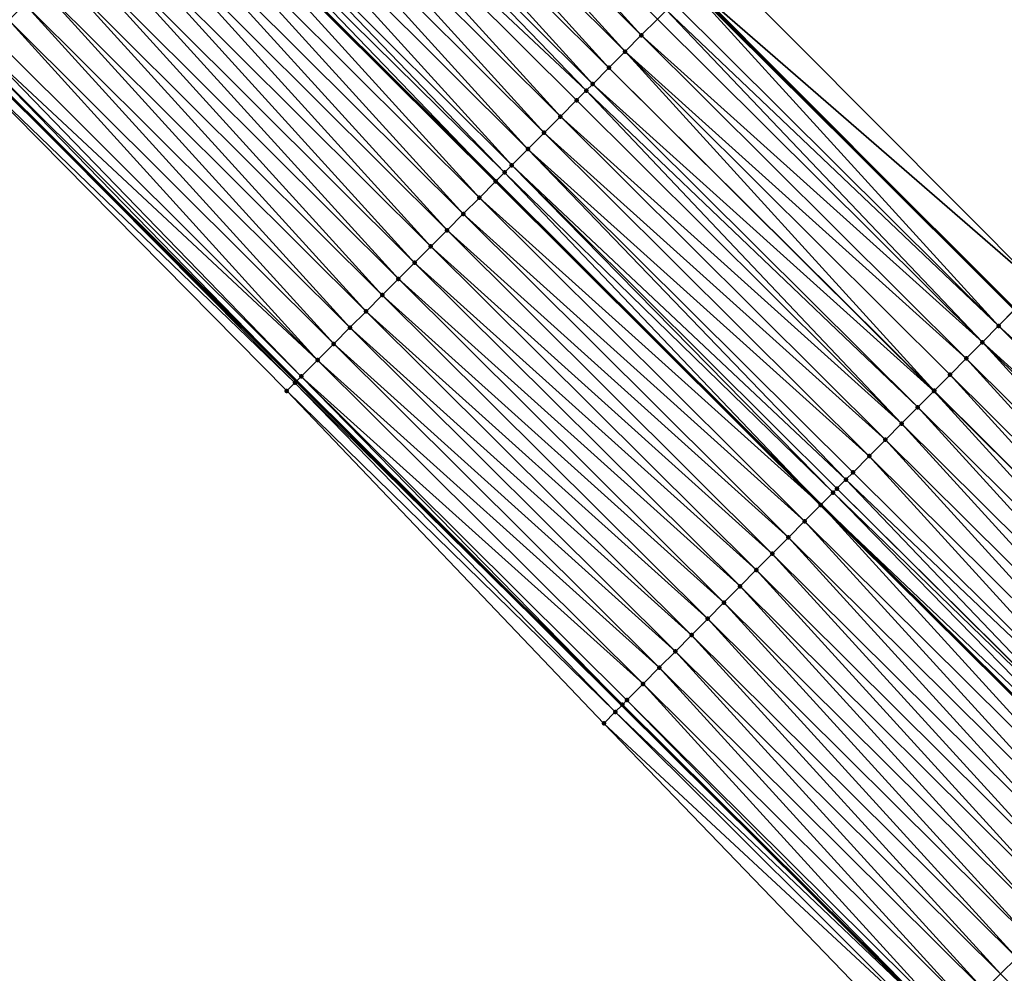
# Model space of a CAD drawing. Header units: feet. Extents: x 2017424 to 2024169, y 808042 to 818730.
# Tile 220 of 256: x 2019613 to 2019656, y 816765 to 816806. Entities that reach past the tile are written whole.
import ezdxf

# ---------------------------------------------------------------- set-up
doc = ezdxf.new("R2010")
doc.units = ezdxf.units.FT
doc.header["$MEASUREMENT"] = 0
for name, color, linetype, lineweight in [('EP_Travel Lane', 172, 'Continuous', 53), ('NB-Road Shots', 141, 'Continuous', 100), ('NB-Road X-Section', 40, 'Continuous', 13), ('STRIPING', 60, 'Continuous', 53)]:
    doc.layers.add(name, color=color, linetype=linetype, lineweight=lineweight)
doc.layers.add('I-77-MM15-17_NB-Surface-BORDER', color=7, linetype='Continuous')
doc.layers.add('I-77-MM15-17_NB-Surface-TIN', color=7, linetype='Continuous')

msp = doc.modelspace()

# ---------------------------------------------------------------- linework, layer by layer
at = {"layer": 'EP_Travel Lane'}
for points in [[(2019485.852251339, 816962.7212337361, 258.2494269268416), (2019500.147210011, 816948.7337120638, 258.1559759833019), (2019514.427299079, 816934.7350977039, 258.0613206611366), (2019528.676336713, 816920.7011573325, 257.9440048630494), (2019542.925193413, 816906.6673951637, 257.7891114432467), (2019557.164288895, 816892.5861316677, 257.6495460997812), (2019571.37661437, 816878.5153122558, 257.5016399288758), (2019585.599095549, 816864.3977694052, 257.3255268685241), (2019599.75603765, 816850.2719017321, 257.1231314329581), (2019613.912670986, 816836.1463421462, 256.8752394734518), (2019628.072924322, 816822.0349234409, 256.6360664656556), (2019642.240326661, 816807.9199247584, 256.4066751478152), (2019656.371655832, 816793.7977617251, 256.1703937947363), (2019670.497809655, 816779.6075416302, 255.9256509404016), (2019684.682628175, 816765.509250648, 255.7483321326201)], [(2019483.086331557, 816931.4272496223, 257.64693950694), (2019497.335399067, 816917.386234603, 257.5413696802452), (2019511.584400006, 816903.3523303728, 257.4164480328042), (2019525.833327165, 816889.3184988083, 257.2761810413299), (2019540.027127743, 816875.2818007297, 257.1372183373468), (2019554.23951549, 816861.2109232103, 257.0012708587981), (2019568.393941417, 816847.1611745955, 256.8532018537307), (2019582.551223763, 816833.0349674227, 256.7009215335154), (2019596.708381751, 816818.9088843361, 256.5303295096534), (2019610.882147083, 816804.7839246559, 256.3773551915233), (2019625.050082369, 816790.6683949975, 256.2246215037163), (2019639.24716904, 816776.5423701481, 256.0882080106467), (2019653.41338509, 816762.4735299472, 255.972842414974), (2019667.541945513, 816748.3180010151, 255.877083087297), (2019681.687879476, 816734.179007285, 255.7842811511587)]]:
    msp.add_polyline3d(points, dxfattribs=at)
at = {"layer": 'I-77-MM15-17_NB-Surface-BORDER', "color": 3, "linetype": 'Continuous', "lineweight": -3}
for points in [[(2019487.305348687, 816964.1958175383, 258.2158254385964), (2019500.249873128, 816948.8378751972, 258.1560370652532), (2019515.792680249, 816936.1216256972, 258.0385219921), (2019529.105916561, 816921.137332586, 257.9428415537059), (2019543.694667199, 816907.4486627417, 257.7891114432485), (2019557.801651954, 816893.2298736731, 257.6526311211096), (2019573.11790468, 816880.2748751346, 257.4265451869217), (2019587.0370618, 816865.8399533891, 257.2478778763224), (2019600.093175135, 816850.6100695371, 257.1018728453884), (2019616.260573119, 816838.5019749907, 256.6862820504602), (2019629.373373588, 816823.3416640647, 256.5308148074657), (2019643.300796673, 816808.986121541, 256.2779567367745), (2019657.393512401, 816794.8286393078, 256.0614877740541), (2019671.279621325, 816780.3922215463, 255.8637708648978), (2019684.735716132, 816765.5625108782, 255.7463724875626)], [(2019680.656079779, 816733.1445202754, 255.7421982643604), (2019667.533173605, 816748.3092055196, 255.8769205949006), (2019652.299173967, 816761.3566508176, 255.9194987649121), (2019638.453575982, 816775.743079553, 256.0496880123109), (2019624.630233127, 816790.2472108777, 256.2085292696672), (2019610.577369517, 816804.4782281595, 256.3620715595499), (2019596.543977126, 816818.7442731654, 256.5189000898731), (2019582.284509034, 816832.7678918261, 256.6842789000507), (2019568.243657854, 816847.0106801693, 256.8443790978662), (2019554.074395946, 816861.0442441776, 256.9912724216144), (2019539.429870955, 816874.6789626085, 257.0951705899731), (2019525.4495151, 816888.9290568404, 257.2499220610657), (2019511.544282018, 816903.3116192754, 257.4141856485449), (2019496.728697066, 816916.7705933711, 257.5040045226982), (2019483.05474672, 816931.3952163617, 257.645156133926)]]:
    msp.add_polyline3d(points, dxfattribs=at)
at = {"layer": 'I-77-MM15-17_NB-Surface-TIN', "color": 128, "linetype": 'Continuous', "lineweight": -3}
for points in [[(2019599.03955905, 816821.2445400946, 256.5782341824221), (2019612.505619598, 816806.4131021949, 256.400508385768), (2019613.211471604, 816807.1214615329, 256.4086399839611)], [(2019640.084615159, 816805.7565241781, 256.3841100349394), (2019626.623011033, 816820.5799389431, 256.6136688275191), (2019625.91715462, 816819.871583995, 256.6049035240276)], [(2019640.084615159, 816805.7565241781, 256.3841100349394), (2019640.790442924, 816806.4649076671, 256.3887549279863), (2019626.623011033, 816820.5799389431, 256.6136688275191)], [(2019639.378822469, 816805.048105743, 256.3845100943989), (2019625.91715462, 816819.871583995, 256.6049035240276), (2019625.21133096, 816819.1631964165, 256.6008488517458)], [(2019639.378822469, 816805.048105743, 256.3845100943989), (2019640.084615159, 816805.7565241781, 256.3841100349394), (2019625.91715462, 816819.871583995, 256.6049035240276)], [(2019638.673014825, 816804.3397022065, 256.3827593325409), (2019625.21133096, 816819.1631964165, 256.6008488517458), (2019624.505494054, 816818.4548220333, 256.5948892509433)], [(2019638.673014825, 816804.3397022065, 256.3827593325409), (2019639.378822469, 816805.048105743, 256.3845100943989), (2019625.21133096, 816819.1631964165, 256.6008488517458)], [(2019637.967178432, 816803.6313273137, 256.3768734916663), (2019624.505494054, 816818.4548220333, 256.5948892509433), (2019623.799636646, 816817.7464680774, 256.5859806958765)], [(2019637.967178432, 816803.6313273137, 256.3768734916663), (2019638.673014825, 816804.3397022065, 256.3827593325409), (2019624.505494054, 816818.4548220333, 256.5948892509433)], [(2019637.681705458, 816803.3448251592, 256.3746723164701), (2019623.799636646, 816817.7464680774, 256.5859806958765), (2019623.093754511, 816817.0381387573, 256.5735156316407)], [(2019637.681705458, 816803.3448251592, 256.3746723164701), (2019637.967178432, 816803.6313273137, 256.3768734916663), (2019623.799636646, 816817.7464680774, 256.5859806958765)], [(2019636.55546071, 816802.2146222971, 256.3586387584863), (2019623.093754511, 816817.0381387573, 256.5735156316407), (2019622.387861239, 816816.3298205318, 256.5594489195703)], [(2019636.55546071, 816802.2146222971, 256.3586387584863), (2019637.261333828, 816802.9229606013, 256.3698066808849), (2019623.093754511, 816817.0381387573, 256.5735156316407)], [(2019637.261333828, 816802.9229606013, 256.3698066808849), (2019637.681705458, 816803.3448251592, 256.3746723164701), (2019623.093754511, 816817.0381387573, 256.5735156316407)], [(2019635.849616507, 816801.5062551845, 256.3516296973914), (2019622.387861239, 816816.3298205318, 256.5594489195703), (2019621.68200076, 816815.6214696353, 256.5500987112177)], [(2019635.849616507, 816801.5062551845, 256.3516296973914), (2019636.55546071, 816802.2146222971, 256.3586387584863), (2019622.387861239, 816816.3298205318, 256.5594489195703)], [(2019635.143791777, 816800.797868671, 256.3474214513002), (2019621.68200076, 816815.6214696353, 256.5500987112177), (2019620.976163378, 816814.913095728, 256.5440704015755)], [(2019635.143791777, 816800.797868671, 256.3474214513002), (2019635.849616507, 816801.5062551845, 256.3516296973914), (2019621.68200076, 816815.6214696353, 256.5500987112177)], [(2019634.437945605, 816800.0895035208, 256.3401291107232), (2019620.976163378, 816814.913095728, 256.5440704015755), (2019620.270297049, 816814.2047506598, 256.5338788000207)], [(2019634.437945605, 816800.0895035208, 256.3401291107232), (2019635.143791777, 816800.797868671, 256.3474214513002), (2019620.976163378, 816814.913095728, 256.5440704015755)], [(2019634.124278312, 816799.7747618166, 256.33365351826), (2019620.270297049, 816814.2047506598, 256.5338788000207), (2019619.881338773, 816813.8145085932, 256.5223597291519)], [(2019634.124278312, 816799.7747618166, 256.33365351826), (2019634.437945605, 816800.0895035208, 256.3401291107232), (2019620.270297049, 816814.2047506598, 256.5338788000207)], [(2019633.026118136, 816798.6729078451, 256.3061095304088), (2019619.564328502, 816813.4965074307, 256.5089853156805), (2019618.858417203, 816812.788207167, 256.4923255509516)], [(2019633.732026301, 816799.3812112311, 256.3223183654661), (2019619.57240638, 816813.5046105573, 256.5093261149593), (2019619.564328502, 816813.4965074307, 256.5089853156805)], [(2019633.026118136, 816798.6729078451, 256.3061095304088), (2019633.732026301, 816799.3812112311, 256.3223183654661), (2019619.564328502, 816813.4965074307, 256.5089853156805)], [(2019619.881338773, 816813.8145085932, 256.5223597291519), (2019619.57240638, 816813.5046105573, 256.5093261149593), (2019633.740105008, 816799.3893166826, 256.3225518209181)], [(2019633.732026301, 816799.3812112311, 256.3223183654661), (2019633.740105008, 816799.3893166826, 256.3225518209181), (2019619.57240638, 816813.5046105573, 256.5093261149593)], [(2019634.124278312, 816799.7747618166, 256.33365351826), (2019619.881338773, 816813.8145085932, 256.5223597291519), (2019633.740105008, 816799.3893166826, 256.3225518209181)], [(2019632.320262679, 816797.9645519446, 256.2974818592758), (2019618.858417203, 816812.788207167, 256.4923255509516), (2019618.152544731, 816812.0798682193, 256.4812503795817)], [(2019632.320262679, 816797.9645519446, 256.2974818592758), (2019633.026118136, 816798.6729078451, 256.3061095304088), (2019618.858417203, 816812.788207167, 256.4923255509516)], [(2019631.614419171, 816797.2561841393, 256.2905728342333), (2019618.152544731, 816812.0798682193, 256.4812503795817), (2019617.446673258, 816811.3715282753, 256.4703190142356)], [(2019631.614419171, 816797.2561841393, 256.2905728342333), (2019632.320262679, 816797.9645519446, 256.2974818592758), (2019618.152544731, 816812.0798682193, 256.4812503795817)], [(2019630.908600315, 816796.547791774, 256.2872093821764), (2019617.446673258, 816811.3715282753, 256.4703190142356), (2019616.740818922, 816810.663171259, 256.4618522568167)], [(2019630.908600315, 816796.547791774, 256.2872093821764), (2019631.614419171, 816797.2561841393, 256.2905728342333), (2019617.446673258, 816811.3715282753, 256.4703190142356)], [(2019630.202799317, 816795.8393816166, 256.2864144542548), (2019616.740818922, 816810.663171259, 256.4618522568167), (2019616.034985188, 816809.9547937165, 256.4563487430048)], [(2019630.202799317, 816795.8393816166, 256.2864144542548), (2019630.908600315, 816796.547791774, 256.2872093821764), (2019616.740818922, 816810.663171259, 256.4618522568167)], [(2019629.496976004, 816795.1309936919, 256.2824099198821), (2019616.034985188, 816809.9547937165, 256.4563487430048), (2019615.329150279, 816809.2464173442, 256.4506763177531)], [(2019629.496976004, 816795.1309936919, 256.2824099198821), (2019630.202799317, 816795.8393816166, 256.2864144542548), (2019616.034985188, 816809.9547937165, 256.4563487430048)], [(2019628.791112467, 816794.4226458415, 256.2726200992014), (2019615.329150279, 816809.2464173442, 256.4506763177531), (2019614.623271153, 816808.5380850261, 256.4386440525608)], [(2019628.791112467, 816794.4226458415, 256.2726200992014), (2019629.496976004, 816795.1309936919, 256.2824099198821), (2019615.329150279, 816809.2464173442, 256.4506763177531)], [(2019657.393512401, 816794.8286393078, 256.0614877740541), (2019643.300796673, 816808.986121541, 256.2779567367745), (2019642.286445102, 816807.9662144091, 256.4066751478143)], [(2019628.085228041, 816793.7143188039, 256.2598256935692), (2019614.623271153, 816808.5380850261, 256.4386440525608), (2019613.917368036, 816807.8297766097, 256.4231612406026)], [(2019628.085228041, 816793.7143188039, 256.2598256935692), (2019628.791112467, 816794.4226458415, 256.2726200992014), (2019614.623271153, 816808.5380850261, 256.4386440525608)], [(2019642.19956446, 816807.8790112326, 256.4066751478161), (2019656.371655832, 816793.7977617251, 256.1703937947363), (2019642.240326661, 816807.9199247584, 256.4066751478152)], [(2019656.378522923, 816793.8046807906, 256.1704756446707), (2019642.286445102, 816807.9662144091, 256.4066751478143), (2019642.240326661, 816807.9199247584, 256.4066751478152)], [(2019656.378522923, 816793.8046807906, 256.1704756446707), (2019642.240326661, 816807.9199247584, 256.4066751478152), (2019656.371655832, 816793.7977617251, 256.1703937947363)], [(2019657.393512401, 816794.8286393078, 256.0614877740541), (2019642.286445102, 816807.9662144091, 256.4066751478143), (2019656.378522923, 816793.8046807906, 256.1704756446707)], [(2019627.379384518, 816793.0059510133, 256.2529145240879), (2019613.917368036, 816807.8297766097, 256.4231612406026), (2019613.211471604, 816807.1214615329, 256.4086399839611)], [(2019627.379384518, 816793.0059510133, 256.2529145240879), (2019628.085228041, 816793.7143188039, 256.2598256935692), (2019613.917368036, 816807.8297766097, 256.4231612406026)], [(2019642.19956446, 816807.8790112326, 256.4066751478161), (2019641.496223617, 816807.1733380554, 256.3866292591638), (2019655.659880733, 816793.0805994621, 256.1619100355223)], [(2019642.19956446, 816807.8790112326, 256.4066751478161), (2019655.659880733, 816793.0805994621, 256.1619100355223), (2019656.371655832, 816793.7977617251, 256.1703937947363)], [(2019626.673516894, 816792.2976072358, 256.2425367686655), (2019613.211471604, 816807.1214615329, 256.4086399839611), (2019612.505619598, 816806.4131021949, 256.400508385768)], [(2019626.673516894, 816792.2976072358, 256.2425367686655), (2019627.379384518, 816793.0059510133, 256.2529145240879), (2019613.211471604, 816807.1214615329, 256.4086399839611)], [(2019655.659880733, 816793.0805994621, 256.1619100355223), (2019641.496223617, 816807.1733380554, 256.3866292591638), (2019641.182239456, 816806.8581054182, 256.3925868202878)], [(2019654.955493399, 816792.3707836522, 256.1626622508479), (2019641.182239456, 816806.8581054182, 256.3925868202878), (2019640.790442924, 816806.4649076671, 256.3887549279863)], [(2019654.955493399, 816792.3707836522, 256.1626622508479), (2019655.659880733, 816793.0805994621, 256.1619100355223), (2019641.182239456, 816806.8581054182, 256.3925868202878)], [(2019625.967693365, 816791.5892195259, 256.2385012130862), (2019612.505619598, 816806.4131021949, 256.400508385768), (2019611.799798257, 816805.7047123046, 256.3967874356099)], [(2019625.967693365, 816791.5892195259, 256.2385012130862), (2019626.673516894, 816792.2976072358, 256.2425367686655), (2019612.505619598, 816806.4131021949, 256.400508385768)], [(2019654.955493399, 816792.3707836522, 256.1626622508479), (2019640.790442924, 816806.4649076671, 256.3887549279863), (2019640.084615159, 816805.7565241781, 256.3841100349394)], [(2019625.967693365, 816791.5892195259, 256.2385012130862), (2019611.799798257, 816805.7047123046, 256.3967874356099), (2019611.330711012, 816805.2339181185, 256.3943064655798)], [(2019654.251097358, 816791.6609764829, 256.1617759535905), (2019640.084615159, 816805.7565241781, 256.3841100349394), (2019639.378822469, 816805.048105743, 256.3845100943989)], [(2019654.251097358, 816791.6609764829, 256.1617759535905), (2019654.955493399, 816792.3707836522, 256.1626622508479), (2019640.084615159, 816805.7565241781, 256.3841100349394)], [(2019611.093941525, 816804.996357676, 256.3879760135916), (2019610.882147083, 816804.7839246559, 256.3773551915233), (2019625.050082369, 816790.6683949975, 256.2246215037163)], [(2019625.261871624, 816790.8808300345, 256.2347228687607), (2019611.330711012, 816805.2339181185, 256.3943064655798), (2019611.093941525, 816804.996357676, 256.3879760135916)], [(2019625.261871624, 816790.8808300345, 256.2347228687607), (2019611.093941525, 816804.996357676, 256.3879760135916), (2019625.050082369, 816790.6683949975, 256.2246215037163)], [(2019625.261871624, 816790.8808300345, 256.2347228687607), (2019625.967693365, 816791.5892195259, 256.2385012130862), (2019611.330711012, 816805.2339181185, 256.3943064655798)], [(2019652.854636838, 816790.2537137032, 256.1670502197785), (2019639.378822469, 816805.048105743, 256.3845100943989), (2019638.673014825, 816804.3397022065, 256.3827593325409)], [(2019652.854636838, 816790.2537137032, 256.1670502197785), (2019653.546723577, 816790.9511472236, 256.1650785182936), (2019639.378822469, 816805.048105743, 256.3845100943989)], [(2019653.546723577, 816790.9511472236, 256.1650785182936), (2019654.251097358, 816791.6609764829, 256.1617759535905), (2019639.378822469, 816805.048105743, 256.3845100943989)], [(2019624.980234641, 816790.5983342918, 256.221290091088), (2019610.882147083, 816804.7839246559, 256.3773551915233), (2019610.577369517, 816804.4782281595, 256.3620715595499)], [(2019624.630233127, 816790.2472108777, 256.2085292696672), (2019624.980234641, 816790.5983342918, 256.221290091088), (2019610.577369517, 816804.4782281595, 256.3620715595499)], [(2019624.980234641, 816790.5983342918, 256.221290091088), (2019625.050082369, 816790.6683949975, 256.2246215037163), (2019610.882147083, 816804.7839246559, 256.3773551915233)], [(2019652.842342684, 816790.2413250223, 256.1670427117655), (2019638.673014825, 816804.3397022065, 256.3827593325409), (2019637.967178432, 816803.6313273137, 256.3768734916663)], [(2019652.842342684, 816790.2413250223, 256.1670427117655), (2019652.854636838, 816790.2537137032, 256.1670502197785), (2019638.673014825, 816804.3397022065, 256.3827593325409)], [(2019652.13793968, 816789.5315247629, 256.1648460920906), (2019637.967178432, 816803.6313273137, 256.3768734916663), (2019637.681705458, 816803.3448251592, 256.3746723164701)], [(2019652.13793968, 816789.5315247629, 256.1648460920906), (2019652.842342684, 816790.2413250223, 256.1670427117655), (2019637.967178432, 816803.6313273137, 256.3768734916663)], [(2019651.433537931, 816788.8217232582, 256.1628856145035), (2019637.681705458, 816803.3448251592, 256.3746723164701), (2019637.261333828, 816802.9229606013, 256.3698066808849)], [(2019651.433537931, 816788.8217232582, 256.1628856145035), (2019652.13793968, 816789.5315247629, 256.1648460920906), (2019637.681705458, 816803.3448251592, 256.3746723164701)], [(2019651.433537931, 816788.8217232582, 256.1628856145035), (2019637.261333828, 816802.9229606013, 256.3698066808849), (2019636.55546071, 816802.2146222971, 256.3586387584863)], [(2019650.729128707, 816788.1119291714, 256.1595185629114), (2019636.55546071, 816802.2146222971, 256.3586387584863), (2019635.849616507, 816801.5062551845, 256.3516296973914)], [(2019650.729128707, 816788.1119291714, 256.1595185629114), (2019651.433537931, 816788.8217232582, 256.1628856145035), (2019636.55546071, 816802.2146222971, 256.3586387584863)], [(2019650.024724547, 816787.4021300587, 256.1571045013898), (2019635.849616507, 816801.5062551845, 256.3516296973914), (2019635.143791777, 816800.797868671, 256.3474214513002)], [(2019650.024724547, 816787.4021300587, 256.1571045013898), (2019650.729128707, 816788.1119291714, 256.1595185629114), (2019635.849616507, 816801.5062551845, 256.3516296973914)], [(2019649.007604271, 816786.3771762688, 256.1577117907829), (2019635.143791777, 816800.797868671, 256.3474214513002), (2019634.437945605, 816800.0895035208, 256.3401291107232)], [(2019649.32033942, 816786.6923120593, 256.1582718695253), (2019650.024724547, 816787.4021300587, 256.1571045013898), (2019635.143791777, 816800.797868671, 256.3474214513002)], [(2019649.007604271, 816786.3771762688, 256.1577117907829), (2019649.32033942, 816786.6923120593, 256.1582718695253), (2019635.143791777, 816800.797868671, 256.3474214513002)], [(2019634.124278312, 816799.7747618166, 256.33365351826), (2019633.740105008, 816799.3893166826, 256.3225518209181), (2019647.919498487, 816785.2809266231, 256.1361232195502)], [(2019648.444720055, 816785.8100444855, 256.1498081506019), (2019634.437945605, 816800.0895035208, 256.3401291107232), (2019634.124278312, 816799.7747618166, 256.33365351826)], [(2019648.444720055, 816785.8100444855, 256.1498081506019), (2019634.124278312, 816799.7747618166, 256.33365351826), (2019647.919498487, 816785.2809266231, 256.1361232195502)], [(2019648.615920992, 816785.9825271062, 256.1531727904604), (2019649.007604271, 816786.3771762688, 256.1577117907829), (2019634.437945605, 816800.0895035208, 256.3401291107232)], [(2019648.444720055, 816785.8100444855, 256.1498081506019), (2019648.615920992, 816785.9825271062, 256.1531727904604), (2019634.437945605, 816800.0895035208, 256.3401291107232)], [(2019647.911437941, 816785.2728062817, 256.1359131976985), (2019633.732026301, 816799.3812112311, 256.3223183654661), (2019633.026118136, 816798.6729078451, 256.3061095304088)], [(2019633.732026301, 816799.3812112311, 256.3223183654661), (2019647.919498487, 816785.2809266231, 256.1361232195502), (2019633.740105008, 816799.3893166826, 256.3225518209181)], [(2019647.911437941, 816785.2728062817, 256.1359131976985), (2019647.919498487, 816785.2809266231, 256.1361232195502), (2019633.732026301, 816799.3812112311, 256.3223183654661)], [(2019647.20699186, 816784.563048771, 256.125610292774), (2019633.026118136, 816798.6729078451, 256.3061095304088), (2019632.320262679, 816797.9645519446, 256.2974818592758)], [(2019647.20699186, 816784.563048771, 256.125610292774), (2019647.911437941, 816785.2728062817, 256.1359131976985), (2019633.026118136, 816798.6729078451, 256.3061095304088)], [(2019646.502592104, 816783.853245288, 256.1240249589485), (2019632.320262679, 816797.9645519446, 256.2974818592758), (2019631.614419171, 816797.2561841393, 256.2905728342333)], [(2019646.502592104, 816783.853245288, 256.1240249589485), (2019647.20699186, 816784.563048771, 256.125610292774), (2019632.320262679, 816797.9645519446, 256.2974818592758)], [(2019645.798186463, 816783.1434476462, 256.1213319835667), (2019631.614419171, 816797.2561841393, 256.2905728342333), (2019630.908600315, 816796.547791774, 256.2872093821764)], [(2019645.798186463, 816783.1434476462, 256.1213319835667), (2019646.502592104, 816783.853245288, 256.1240249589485), (2019631.614419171, 816797.2561841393, 256.2905728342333)], [(2019645.093795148, 816782.4336357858, 256.1213352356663), (2019630.908600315, 816796.547791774, 256.2872093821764), (2019630.202799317, 816795.8393816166, 256.2864144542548)], [(2019645.093795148, 816782.4336357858, 256.1213352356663), (2019645.798186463, 816783.1434476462, 256.1213319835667), (2019630.908600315, 816796.547791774, 256.2872093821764)], [(2019644.38941182, 816781.7238160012, 256.1228411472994), (2019630.202799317, 816795.8393816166, 256.2864144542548), (2019629.496976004, 816795.1309936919, 256.2824099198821)], [(2019644.38941182, 816781.7238160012, 256.1228411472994), (2019645.093795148, 816782.4336357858, 256.1213352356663), (2019630.202799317, 816795.8393816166, 256.2864144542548)], [(2019643.685009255, 816781.0140153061, 256.1207271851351), (2019629.496976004, 816795.1309936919, 256.2824099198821), (2019628.791112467, 816794.4226458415, 256.2726200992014)], [(2019643.685009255, 816781.0140153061, 256.1207271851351), (2019644.38941182, 816781.7238160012, 256.1228411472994), (2019629.496976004, 816795.1309936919, 256.2824099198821)], [(2019642.980585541, 816780.304235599, 256.1146333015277), (2019628.791112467, 816794.4226458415, 256.2726200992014), (2019628.085228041, 816793.7143188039, 256.2598256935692)], [(2019642.980585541, 816780.304235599, 256.1146333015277), (2019643.685009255, 816781.0140153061, 256.1207271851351), (2019628.791112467, 816794.4226458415, 256.2726200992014)], [(2019655.659880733, 816793.0805994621, 256.1619100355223), (2019670.497809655, 816779.6075416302, 255.9256509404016), (2019656.371655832, 816793.7977617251, 256.1703937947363)], [(2019642.276140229, 816779.5944773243, 256.1044752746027), (2019628.085228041, 816793.7143188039, 256.2598256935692), (2019627.379384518, 816793.0059510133, 256.2529145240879)], [(2019642.276140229, 816779.5944773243, 256.1044752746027), (2019642.980585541, 816780.304235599, 256.1146333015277), (2019628.085228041, 816793.7143188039, 256.2598256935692)], [(2019641.571719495, 816778.884694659, 256.0989423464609), (2019627.379384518, 816793.0059510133, 256.2529145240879), (2019626.673516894, 816792.2976072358, 256.2425367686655)], [(2019641.571719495, 816778.884694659, 256.0989423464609), (2019642.276140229, 816779.5944773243, 256.1044752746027), (2019627.379384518, 816793.0059510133, 256.2529145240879)], [(2019669.797150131, 816778.9046140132, 255.9509584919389), (2019655.659880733, 816793.0805994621, 256.1619100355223), (2019654.955493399, 816792.3707836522, 256.1626622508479)], [(2019669.867872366, 816778.9755475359, 255.9501631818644), (2019670.497809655, 816779.6075416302, 255.9256509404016), (2019655.659880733, 816793.0805994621, 256.1619100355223)], [(2019669.797150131, 816778.9046140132, 255.9509584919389), (2019669.867872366, 816778.9755475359, 255.9501631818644), (2019655.659880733, 816793.0805994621, 256.1619100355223)], [(2019640.867304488, 816778.1749063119, 256.0944868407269), (2019626.673516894, 816792.2976072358, 256.2425367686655), (2019625.967693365, 816791.5892195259, 256.2385012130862)], [(2019640.867304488, 816778.1749063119, 256.0944868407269), (2019641.571719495, 816778.884694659, 256.0989423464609), (2019626.673516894, 816792.2976072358, 256.2425367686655)], [(2019668.455739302, 816777.5592565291, 255.9599717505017), (2019654.955493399, 816792.3707836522, 256.1626622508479), (2019654.251097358, 816791.6609764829, 256.1617759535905)], [(2019669.161797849, 816778.2674099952, 255.9534753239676), (2019669.797150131, 816778.9046140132, 255.9509584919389), (2019654.955493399, 816792.3707836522, 256.1626622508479)], [(2019668.455739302, 816777.5592565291, 255.9599717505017), (2019669.161797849, 816778.2674099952, 255.9534753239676), (2019654.955493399, 816792.3707836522, 256.1626622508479)], [(2019667.74969666, 816776.8510872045, 255.9696392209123), (2019654.251097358, 816791.6609764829, 256.1617759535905), (2019653.546723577, 816790.9511472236, 256.1650785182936)], [(2019667.74969666, 816776.8510872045, 255.9696392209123), (2019668.455739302, 816777.5592565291, 255.9599717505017), (2019654.251097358, 816791.6609764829, 256.1617759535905)], [(2019640.162913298, 816777.465094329, 256.0945133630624), (2019625.967693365, 816791.5892195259, 256.2385012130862), (2019625.261871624, 816790.8808300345, 256.2347228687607)], [(2019640.162913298, 816777.465094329, 256.0945133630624), (2019640.867304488, 816778.1749063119, 256.0944868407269), (2019625.967693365, 816791.5892195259, 256.2385012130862)], [(2019639.262554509, 816776.557867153, 256.0888534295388), (2019625.261871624, 816790.8808300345, 256.2347228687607), (2019625.050082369, 816790.6683949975, 256.2246215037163)], [(2019639.45851382, 816776.7552905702, 256.0929803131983), (2019640.162913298, 816777.465094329, 256.0945133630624), (2019625.261871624, 816790.8808300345, 256.2347228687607)], [(2019639.262554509, 816776.557867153, 256.0888534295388), (2019639.45851382, 816776.7552905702, 256.0929803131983), (2019625.261871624, 816790.8808300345, 256.2347228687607)], [(2019667.043627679, 816776.1429441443, 255.9740549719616), (2019653.546723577, 816790.9511472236, 256.1650785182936), (2019652.854636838, 816790.2537137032, 256.1670502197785)], [(2019667.043627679, 816776.1429441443, 255.9740549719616), (2019667.74969666, 816776.8510872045, 255.9696392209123), (2019653.546723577, 816790.9511472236, 256.1650785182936)], [(2019638.949096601, 816776.2421368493, 256.0757039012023), (2019624.980234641, 816790.5983342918, 256.221290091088), (2019624.630233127, 816790.2472108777, 256.2085292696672)], [(2019624.980234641, 816790.5983342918, 256.221290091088), (2019639.24716904, 816776.5423701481, 256.0882080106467), (2019625.050082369, 816790.6683949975, 256.2246215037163)], [(2019638.949096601, 816776.2421368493, 256.0757039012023), (2019639.24716904, 816776.5423701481, 256.0882080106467), (2019624.980234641, 816790.5983342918, 256.221290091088)], [(2019639.262554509, 816776.557867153, 256.0888534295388), (2019625.050082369, 816790.6683949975, 256.2246215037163), (2019639.24716904, 816776.5423701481, 256.0882080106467)], [(2019638.453575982, 816775.743079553, 256.0496880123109), (2019638.949096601, 816776.2421368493, 256.0757039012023), (2019624.630233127, 816790.2472108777, 256.2085292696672)], [(2019666.337557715, 816775.4348020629, 255.9782749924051), (2019652.842342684, 816790.2413250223, 256.1670427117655), (2019652.13793968, 816789.5315247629, 256.1648460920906)], [(2019667.043627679, 816776.1429441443, 255.9740549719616), (2019652.854636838, 816790.2537137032, 256.1670502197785), (2019652.842342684, 816790.2413250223, 256.1670427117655)], [(2019666.337557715, 816775.4348020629, 255.9782749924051), (2019667.043627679, 816776.1429441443, 255.9740549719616), (2019652.842342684, 816790.2413250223, 256.1670427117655)], [(2019665.631465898, 816774.7266817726, 255.9781377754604), (2019652.13793968, 816789.5315247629, 256.1648460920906), (2019651.433537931, 816788.8217232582, 256.1628856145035)], [(2019665.631465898, 816774.7266817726, 255.9781377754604), (2019666.337557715, 816775.4348020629, 255.9782749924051), (2019652.13793968, 816789.5315247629, 256.1648460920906)], [(2019664.925375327, 816774.0185602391, 255.9782491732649), (2019651.433537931, 816788.8217232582, 256.1628856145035), (2019650.729128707, 816788.1119291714, 256.1595185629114)], [(2019664.925375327, 816774.0185602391, 255.9782491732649), (2019665.631465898, 816774.7266817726, 255.9781377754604), (2019651.433537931, 816788.8217232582, 256.1628856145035)], [(2019664.219303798, 816773.3104197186, 255.9821570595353), (2019650.729128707, 816788.1119291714, 256.1595185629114), (2019650.024724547, 816787.4021300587, 256.1571045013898)], [(2019664.219303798, 816773.3104197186, 255.9821570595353), (2019664.925375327, 816774.0185602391, 255.9782491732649), (2019650.729128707, 816788.1119291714, 256.1595185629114)], [(2019663.513254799, 816772.6022567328, 255.9905570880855), (2019650.024724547, 816787.4021300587, 256.1571045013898), (2019649.32033942, 816786.6923120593, 256.1582718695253)], [(2019663.513254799, 816772.6022567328, 255.9905570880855), (2019664.219303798, 816773.3104197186, 255.9821570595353), (2019650.024724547, 816787.4021300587, 256.1571045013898)], [(2019663.513254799, 816772.6022567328, 255.9905570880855), (2019649.32033942, 816786.6923120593, 256.1582718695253), (2019649.007604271, 816786.3771762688, 256.1577117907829)], [(2019662.821926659, 816771.9089040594, 255.9942581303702), (2019649.007604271, 816786.3771762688, 256.1577117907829), (2019648.615920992, 816785.9825271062, 256.1531727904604)], [(2019662.821926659, 816771.9089040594, 255.9942581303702), (2019663.513254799, 816772.6022567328, 255.9905570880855), (2019649.007604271, 816786.3771762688, 256.1577117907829)], [(2019662.415544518, 816771.501373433, 255.9922874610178), (2019648.444720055, 816785.8100444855, 256.1498081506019), (2019647.919498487, 816785.2809266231, 256.1361232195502)], [(2019662.807182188, 816771.8941172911, 255.9942492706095), (2019648.615920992, 816785.9825271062, 256.1531727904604), (2019648.444720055, 816785.8100444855, 256.1498081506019)], [(2019662.415544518, 816771.501373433, 255.9922874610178), (2019662.807182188, 816771.8941172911, 255.9942492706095), (2019648.444720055, 816785.8100444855, 256.1498081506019)], [(2019662.807182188, 816771.8941172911, 255.9942492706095), (2019662.821926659, 816771.9089040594, 255.9942581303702), (2019648.615920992, 816785.9825271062, 256.1531727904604)], [(2019661.394926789, 816770.4779482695, 255.9796661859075), (2019647.911437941, 816785.2728062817, 256.1359131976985), (2019647.20699186, 816784.563048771, 256.125610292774)], [(2019662.101058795, 816771.1860284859, 255.9878164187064), (2019647.919498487, 816785.2809266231, 256.1361232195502), (2019647.911437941, 816785.2728062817, 256.1359131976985)], [(2019661.394926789, 816770.4779482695, 255.9796661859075), (2019662.101058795, 816771.1860284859, 255.9878164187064), (2019647.911437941, 816785.2728062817, 256.1359131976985)], [(2019662.415544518, 816771.501373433, 255.9922874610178), (2019647.919498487, 816785.2809266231, 256.1361232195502), (2019662.109136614, 816771.1941283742, 255.987931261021)], [(2019662.101058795, 816771.1860284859, 255.9878164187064), (2019662.109136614, 816771.1941283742, 255.987931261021), (2019647.919498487, 816785.2809266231, 256.1361232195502)], [(2019660.688834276, 816769.7698286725, 255.9793903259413), (2019647.20699186, 816784.563048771, 256.125610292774), (2019646.502592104, 816783.853245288, 256.1240249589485)], [(2019660.688834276, 816769.7698286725, 255.9793903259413), (2019661.394926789, 816770.4779482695, 255.9796661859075), (2019647.20699186, 816784.563048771, 256.125610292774)], [(2019659.982749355, 816769.0617015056, 255.9806281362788), (2019646.502592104, 816783.853245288, 256.1240249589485), (2019645.798186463, 816783.1434476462, 256.1213319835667)], [(2019659.982749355, 816769.0617015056, 255.9806281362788), (2019660.688834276, 816769.7698286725, 255.9793903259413), (2019646.502592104, 816783.853245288, 256.1240249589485)], [(2019659.276668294, 816768.3535704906, 255.9826353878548), (2019645.798186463, 816783.1434476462, 256.1213319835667), (2019645.093795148, 816782.4336357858, 256.1213352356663)], [(2019659.276668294, 816768.3535704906, 255.9826353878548), (2019659.982749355, 816769.0617015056, 255.9806281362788), (2019645.798186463, 816783.1434476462, 256.1213319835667)], [(2019658.570594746, 816767.6454319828, 255.9861408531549), (2019645.093795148, 816782.4336357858, 256.1213352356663), (2019644.38941182, 816781.7238160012, 256.1228411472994)], [(2019658.570594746, 816767.6454319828, 255.9861408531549), (2019659.276668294, 816768.3535704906, 255.9826353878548), (2019645.093795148, 816782.4336357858, 256.1213352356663)], [(2019657.864503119, 816766.9373115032, 255.9860414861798), (2019644.38941182, 816781.7238160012, 256.1228411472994), (2019643.685009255, 816781.0140153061, 256.1207271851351)], [(2019657.864503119, 816766.9373115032, 255.9860414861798), (2019658.570594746, 816767.6454319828, 255.9861408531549), (2019644.38941182, 816781.7238160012, 256.1228411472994)], [(2019657.158398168, 816766.2292043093, 255.9832855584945), (2019643.685009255, 816781.0140153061, 256.1207271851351), (2019642.980585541, 816780.304235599, 256.1146333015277)], [(2019657.158398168, 816766.2292043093, 255.9832855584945), (2019657.864503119, 816766.9373115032, 255.9860414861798), (2019643.685009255, 816781.0140153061, 256.1207271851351)], [(2019656.452281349, 816765.5211089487, 255.9781634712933), (2019642.980585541, 816780.304235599, 256.1146333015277), (2019642.276140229, 816779.5944773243, 256.1044752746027)], [(2019656.452281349, 816765.5211089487, 255.9781634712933), (2019657.158398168, 816766.2292043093, 255.9832855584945), (2019642.980585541, 816780.304235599, 256.1146333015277)], [(2019655.746162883, 816764.81301523, 255.9727131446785), (2019642.276140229, 816779.5944773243, 256.1044752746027), (2019641.571719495, 816778.884694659, 256.0989423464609)], [(2019655.746162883, 816764.81301523, 255.9727131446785), (2019656.452281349, 816765.5211089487, 255.9781634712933), (2019642.276140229, 816779.5944773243, 256.1044752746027)], [(2019655.04006534, 816764.1049006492, 255.9714342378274), (2019641.571719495, 816778.884694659, 256.0989423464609), (2019640.867304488, 816778.1749063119, 256.0944868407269)], [(2019655.04006534, 816764.1049006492, 255.9714342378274), (2019655.746162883, 816764.81301523, 255.9727131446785), (2019641.571719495, 816778.884694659, 256.0989423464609)], [(2019654.333984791, 816763.396769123, 255.9735437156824), (2019640.867304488, 816778.1749063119, 256.0944868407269), (2019640.162913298, 816777.465094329, 256.0945133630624)], [(2019654.333984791, 816763.396769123, 255.9735437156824), (2019655.04006534, 816764.1049006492, 255.9714342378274), (2019640.867304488, 816778.1749063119, 256.0944868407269)], [(2019653.627910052, 816762.6886318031, 255.9768116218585), (2019640.162913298, 816777.465094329, 256.0945133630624), (2019639.45851382, 816776.7552905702, 256.0929803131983)], [(2019653.627910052, 816762.6886318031, 255.9768116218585), (2019654.333984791, 816763.396769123, 255.9735437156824), (2019640.162913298, 816777.465094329, 256.0945133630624)], [(2019653.415811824, 816762.4759624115, 255.9729666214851), (2019639.45851382, 816776.7552905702, 256.0929803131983), (2019639.262554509, 816776.557867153, 256.0888534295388)], [(2019653.415811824, 816762.4759624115, 255.9729666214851), (2019653.627910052, 816762.6886318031, 255.9768116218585), (2019639.45851382, 816776.7552905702, 256.0929803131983)], [(2019653.082593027, 816762.1419567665, 255.9559116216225), (2019638.949096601, 816776.2421368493, 256.0757039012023), (2019638.453575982, 816775.743079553, 256.0496880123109)], [(2019638.949096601, 816776.2421368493, 256.0757039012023), (2019653.41338509, 816762.4735299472, 255.972842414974), (2019639.24716904, 816776.5423701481, 256.0882080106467)], [(2019653.082593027, 816762.1419567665, 255.9559116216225), (2019653.41338509, 816762.4735299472, 255.972842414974), (2019638.949096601, 816776.2421368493, 256.0757039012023)], [(2019639.262554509, 816776.557867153, 256.0888534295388), (2019639.24716904, 816776.5423701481, 256.0882080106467), (2019653.41338509, 816762.4735299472, 255.972842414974)], [(2019653.415811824, 816762.4759624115, 255.9729666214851), (2019639.262554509, 816776.557867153, 256.0888534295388), (2019653.41338509, 816762.4735299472, 255.972842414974)], [(2019652.299173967, 816761.3566508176, 255.9194987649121), (2019653.082593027, 816762.1419567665, 255.9559116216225), (2019638.453575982, 816775.743079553, 256.0496880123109)], [(2019655.746162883, 816764.81301523, 255.9727131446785), (2019669.908418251, 816750.6913563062, 255.8691580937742), (2019656.452281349, 816765.5211089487, 255.9781634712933)]]:
    msp.add_3dface(points, dxfattribs=at)
at = {"layer": 'NB-Road Shots', "lineweight": 100}
for p in [(2019640.084615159, 816805.7565241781, 256.3841100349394), (2019639.378822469, 816805.048105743, 256.3845100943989), (2019638.673014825, 816804.3397022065, 256.3827593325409), (2019637.967178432, 816803.6313273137, 256.3768734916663), (2019637.681705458, 816803.3448251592, 256.3746723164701), (2019637.261333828, 816802.9229606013, 256.3698066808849), (2019636.55546071, 816802.2146222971, 256.3586387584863), (2019635.849616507, 816801.5062551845, 256.3516296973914), (2019635.143791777, 816800.797868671, 256.3474214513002), (2019634.124278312, 816799.7747618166, 256.33365351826), (2019634.437945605, 816800.0895035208, 256.3401291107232), (2019633.732026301, 816799.3812112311, 256.3223183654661), (2019633.026118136, 816798.6729078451, 256.3061095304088), (2019632.320262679, 816797.9645519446, 256.2974818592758), (2019631.614419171, 816797.2561841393, 256.2905728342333), (2019630.908600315, 816796.547791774, 256.2872093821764), (2019630.202799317, 816795.8393816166, 256.2864144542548), (2019629.496976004, 816795.1309936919, 256.2824099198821), (2019628.791112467, 816794.4226458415, 256.2726200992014), (2019628.085228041, 816793.7143188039, 256.2598256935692), (2019627.379384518, 816793.0059510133, 256.2529145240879), (2019655.659880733, 816793.0805994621, 256.1619100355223), (2019626.673516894, 816792.2976072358, 256.2425367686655), (2019654.955493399, 816792.3707836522, 256.1626622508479), (2019654.251097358, 816791.6609764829, 256.1617759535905), (2019625.967693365, 816791.5892195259, 256.2385012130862), (2019625.261871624, 816790.8808300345, 256.2347228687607), (2019653.546723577, 816790.9511472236, 256.1650785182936), (2019624.980234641, 816790.5983342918, 256.221290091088), (2019624.630233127, 816790.2472108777, 256.2085292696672), (2019652.842342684, 816790.2413250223, 256.1670427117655), (2019652.854636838, 816790.2537137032, 256.1670502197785), (2019652.13793968, 816789.5315247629, 256.1648460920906), (2019651.433537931, 816788.8217232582, 256.1628856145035), (2019650.729128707, 816788.1119291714, 256.1595185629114), (2019650.024724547, 816787.4021300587, 256.1571045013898), (2019649.32033942, 816786.6923120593, 256.1582718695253), (2019649.007604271, 816786.3771762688, 256.1577117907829), (2019648.444720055, 816785.8100444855, 256.1498081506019), (2019648.615920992, 816785.9825271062, 256.1531727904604), (2019647.911437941, 816785.2728062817, 256.1359131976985), (2019647.20699186, 816784.563048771, 256.125610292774), (2019646.502592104, 816783.853245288, 256.1240249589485), (2019645.798186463, 816783.1434476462, 256.1213319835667), (2019645.093795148, 816782.4336357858, 256.1213352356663), (2019644.38941182, 816781.7238160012, 256.1228411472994), (2019643.685009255, 816781.0140153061, 256.1207271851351), (2019642.980585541, 816780.304235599, 256.1146333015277), (2019642.276140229, 816779.5944773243, 256.1044752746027), (2019641.571719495, 816778.884694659, 256.0989423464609), (2019640.867304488, 816778.1749063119, 256.0944868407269), (2019640.162913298, 816777.465094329, 256.0945133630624), (2019639.45851382, 816776.7552905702, 256.0929803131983), (2019638.949096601, 816776.2421368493, 256.0757039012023), (2019639.262554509, 816776.557867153, 256.0888534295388), (2019638.453575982, 816775.743079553, 256.0496880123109)]:
    msp.add_point(p, dxfattribs=at)
at = {"layer": 'NB-Road X-Section', "extrusion": (-0.7083815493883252, 0.7057614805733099, 0.009813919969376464), "elevation": -854183.2161479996, "flags": 128}
msp.add_lwpolyline([(-2004095.713690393, 8639.832611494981), (-2004093.876704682, 8639.937931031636), (-2004092.59259285, 8639.925675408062), (-2004091.816047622, 8639.915469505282), (-2004090.816047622, 8639.906703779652), (-2004089.816047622, 8639.902648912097), (-2004088.816047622, 8639.896689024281), (-2004087.816047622, 8639.887780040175), (-2004086.816047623, 8639.875314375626), (-2004085.816047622, 8639.8612469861), (-2004084.816047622, 8639.851896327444), (-2004083.816047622, 8639.845867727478), (-2004082.816047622, 8639.835675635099), (-2004082.26506904, 8639.824156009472), (-2004081.816047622, 8639.810780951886), (-2004080.816047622, 8639.794120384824), (-2004079.816047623, 8639.783044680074), (-2004078.816047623, 8639.772112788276), (-2004077.816047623, 8639.763645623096), (-2004076.816047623, 8639.758141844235), (-2004075.816047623, 8639.752469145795), (-2004074.816047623, 8639.740436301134), (-2004073.816047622, 8639.72495274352), (-2004072.816047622, 8639.710430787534), (-2004071.816047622, 8639.702298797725), (-2004070.816047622, 8639.698577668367), (-2004070.151449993, 8639.696096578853), (-2004069.816047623, 8639.689765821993), (-2004069.084402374, 8639.663860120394)], dxfattribs=at)
at = {"layer": 'NB-Road X-Section', "extrusion": (-0.7083815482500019, 0.7057614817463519, 0.009813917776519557), "elevation": -854203.2128914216, "flags": 128}
msp.add_lwpolyline([(-2004068.922770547, 8639.704692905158), (-2004069.418541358, 8639.717454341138), (-2004069.817443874, 8639.730887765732), (-2004070.817443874, 8639.734666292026), (-2004071.817443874, 8639.738702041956), (-2004072.817443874, 8639.749080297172), (-2004073.817443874, 8639.755991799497), (-2004074.817443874, 8639.768786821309), (-2004075.817443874, 8639.778577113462), (-2004076.817443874, 8639.782581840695), (-2004077.817443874, 8639.783376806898), (-2004078.817443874, 8639.78674042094), (-2004079.817443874, 8639.793649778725), (-2004080.817443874, 8639.802277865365), (-2004081.817443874, 8639.818487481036), (-2004082.373090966, 8639.82982317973), (-2004082.817443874, 8639.836299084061), (-2004083.817443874, 8639.843591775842), (-2004084.817443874, 8639.847800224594), (-2004085.817443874, 8639.854809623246), (-2004086.817443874, 8639.865978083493), (-2004087.412995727, 8639.870843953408), (-2004087.817443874, 8639.873045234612), (-2004088.817443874, 8639.878931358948), (-2004089.817443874, 8639.880682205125), (-2004090.817443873, 8639.880282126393), (-2004091.817443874, 8639.884927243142), (-2004092.372519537, 8639.888759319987), (-2004092.817443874, 8639.882801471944), (-2004093.813768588, 8639.90284832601), (-2004093.936864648, 8639.90284832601), (-2004095.375307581, 8639.774123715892)], dxfattribs=at)
at = {"layer": 'NB-Road X-Section', "extrusion": (-0.7097919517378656, 0.7043715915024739, 0.007486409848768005), "elevation": -858207.5728220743, "flags": 128}
msp.add_lwpolyline([(-2002399.802516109, 6681.142342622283), (-2002398.360748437, 6681.251333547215), (-2002397.340581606, 6681.242767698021), (-2002396.340581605, 6681.243519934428), (-2002395.340581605, 6681.242633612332), (-2002394.340581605, 6681.245936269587), (-2002393.358035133, 6681.247908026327), (-2002393.340581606, 6681.247900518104), (-2002392.340581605, 6681.245703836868), (-2002391.340581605, 6681.243743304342), (-2002390.340581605, 6681.240376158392), (-2002389.340581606, 6681.237962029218), (-2002388.340581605, 6681.239129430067), (-2002387.896606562, 6681.238569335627), (-2002387.340581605, 6681.234030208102), (-2002387.097558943, 6681.230665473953), (-2002386.340581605, 6681.216770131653), (-2002385.340581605, 6681.206466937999), (-2002384.340581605, 6681.204881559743), (-2002383.340581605, 6681.202188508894), (-2002382.340581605, 6681.20219176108), (-2002381.340581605, 6681.20369771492), (-2002380.340581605, 6681.201583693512), (-2002379.340581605, 6681.195489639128), (-2002378.340581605, 6681.185331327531), (-2002377.340581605, 6681.179798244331), (-2002376.340581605, 6681.175342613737), (-2002375.340581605, 6681.175369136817), (-2002374.340581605, 6681.173836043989), (-2002374.062416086, 6681.169709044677), (-2002373.617509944, 6681.15655914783), (-2002372.914232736, 6681.130542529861)], dxfattribs=at)
at = {"layer": 'NB-Road X-Section', "extrusion": (-0.7081032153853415, 0.7060734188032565, 0.00708262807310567), "elevation": -853426.9909860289, "flags": 128}
msp.add_lwpolyline([(-2004424.421741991, 6300.583495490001), (-2004425.530998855, 6300.619909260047), (-2004426.002798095, 6300.636964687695), (-2004426.30315443, 6300.640809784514), (-2004427.30315443, 6300.637541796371), (-2004428.30315443, 6300.635432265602), (-2004429.30315443, 6300.636711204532), (-2004430.30315443, 6300.642161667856), (-2004431.30315443, 6300.647283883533), (-2004432.30315443, 6300.650039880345), (-2004433.30315443, 6300.650139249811), (-2004434.303154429, 6300.646633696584), (-2004435.303154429, 6300.644626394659), (-2004436.303154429, 6300.643388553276), (-2004437.30315443, 6300.643664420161), (-2004438.303154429, 6300.651814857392), (-2004438.748512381, 6300.656286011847), (-2004439.303154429, 6300.658247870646), (-2004439.32403619, 6300.658256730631), (-2004440.30315443, 6300.654555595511), (-2004441.303154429, 6300.646155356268), (-2004442.30315443, 6300.642247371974), (-2004443.303154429, 6300.64213597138), (-2004444.303154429, 6300.642273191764), (-2004445.30315443, 6300.638053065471), (-2004446.30315443, 6300.63363720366), (-2004447.303154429, 6300.623969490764), (-2004448.30315443, 6300.617472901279), (-2004449.202988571, 6300.614956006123), (-2004449.30315443, 6300.6141606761), (-2004450.303154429, 6300.586689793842), (-2004451.303154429, 6300.527766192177)], dxfattribs=at)
at = {"layer": 'STRIPING'}
msp.add_polyline3d([(2019477.485200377, 816954.233692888, 258.0065023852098), (2019491.729404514, 816940.1946693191, 257.9138099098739), (2019505.975697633, 816926.1563696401, 257.8108137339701), (2019520.224767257, 816912.1223977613, 257.7001528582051), (2019534.473622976, 816898.088636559, 257.5450496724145), (2019548.690291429, 816884.0294388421, 257.3994817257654), (2019562.902627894, 816869.958610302, 257.2535747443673), (2019577.091591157, 816855.8744566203, 257.1112587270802), (2019591.248688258, 816841.748434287, 256.9316928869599), (2019605.405578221, 816827.6226186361, 256.7216113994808), (2019619.57240638, 816813.5046105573, 256.5093261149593), (2019633.740105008, 816799.3893166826, 256.3225518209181), (2019647.919498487, 816785.2809266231, 256.1361232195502), (2019662.109136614, 816771.1941283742, 255.987931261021), (2019676.27121427, 816757.0726466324, 255.8489456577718), (2019690.433653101, 816742.9515465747, 255.7099573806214)], dxfattribs=at)

doc.saveas('drawing.dxf')
